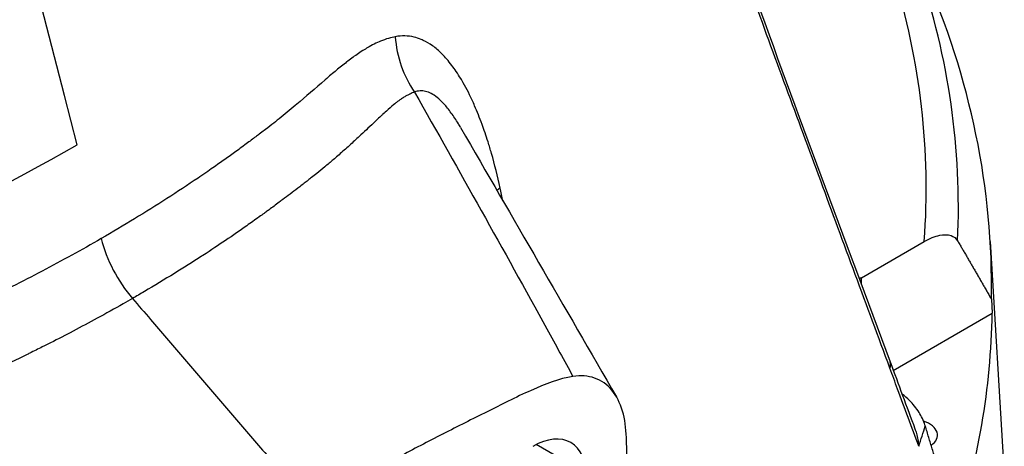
# Model space of a CAD drawing. Header units: millimetres. Extents: x 0 to 4378, y 0 to 2376.
# Tile 168 of 211: x 2873 to 2916, y 999 to 1018. Entities that reach past the tile are written whole.
import ezdxf

# ---------------------------------------------------------------- set-up
doc = ezdxf.new("R2010")
doc.units = ezdxf.units.MM
doc.header["$LTSCALE"] = 0.2
doc.layers.add('01_Object Line', color=4, linetype='Continuous')
doc.layers.add('07_Special Line2', color=76, linetype='Continuous')

# ---------------------------------------------------------------- blocks, each defined once
blk = doc.blocks.new('A$C78150662')
for p, q in [((290.033, 75.652), (288.061, 83.344)), ((301.919, 76.685), (301.919, 76.689)), ((290.589, 73.481), (290.033, 75.652)), ((304.495, 75.207), (304.495, 75.207)), ((293.043, 70.172), (293.043, 70.172)), ((325.154, 67.625), (327.923, 69.224)), ((330.829, 69.218), (331.449, 58.789)), ((325.154, 67.325), (325.154, 67.625)), ((330.881, 66.675), (330.919, 66.055)), ((326.559, 63.538), (330.919, 66.055)), ((315.115, 47.041), (314.794, 60.576)), ((312.317, 59.41), (310.826, 60.271))]:
    blk.add_line(p, q)
for centre, major_axis, ratio, start_param, end_param in [((233.507, 70.722), (95.919, 0), 0.57735, 6.256596, 6.474419), ((233.507, 71.544), (94.502, 0), 0.57735, 6.240648, 6.458458), ((233.507, 67.288), (97.379, 0), 0.57735, 6.272285, 6.531315), ((307.872, 78.213), (0.857, -3.907), 0.80745, 4.528722, 5.189715), ((233.507, 106.438), (80.726, 0), 0.57735, 5.18292, 5.497785), ((312.571, 71.582), (-3.905, -0.793), 0.289021, 5.674844, 5.750423), ((294.321, 68.875), (1.997, -3.466), 0.5776, 4.261714, 5.02608), ((328.689, 65.584), (5, 0), 0.57735, 2.356194, 2.382479), ((233.507, 66.645), (97.418, 0), 0.57735, 6.097762, 6.272685), ((325.014, 63.391), (1.407, 0.52), 0.445689, 5.900786, 6.283188), ((327.275, 60.685), (1.23, 0), 0.57735, 5.597235, 7.327361), ((233.507, 70.722), (95.919, 0), 0.57735, 6.091951, 6.108491), ((310.678, 57.463), (-1.671, -2.894), 0.577285, 2.356245, 3.927054)]:
    blk.add_ellipse(centre, major_axis=major_axis, ratio=ratio, start_param=start_param, end_param=end_param)
for points in [[(320.334, 80.421), (322.327, 74.831), (324.39, 69.406), (326.421, 63.911)], [(307.493, 74.239), (309.781, 70.277), (312.071, 66.32), (314.362, 62.367)], [(309.359, 71.009), (309.318, 71.198), (309.277, 71.387), (309.236, 71.577)], [(326.421, 63.911), (326.784, 62.93), (327.146, 61.949), (327.509, 60.968)]]:
    blk.add_open_spline(points, degree=3)
for points, knots in [([(326.406, 63.64), (325.39, 66.391), (324.374, 69.142), (323.358, 71.894), (322.849, 73.269), (322.34, 74.645), (321.832, 76.02), (321.323, 77.396), (320.816, 78.776), (320.317, 80.178)], [0, 0, 0, 0, 0.499995, 0.499995, 0.499995, 0.749992, 0.749992, 0.749992, 1, 1, 1, 1]), ([(304.613, 78.246), (304.525, 78.229), (304.426, 78.206), (304.318, 78.174), (304.21, 78.142), (304.06, 78.088), (303.966, 78.049), (303.871, 78.009), (303.778, 77.966), (303.684, 77.92), (303.591, 77.873), (303.481, 77.813), (303.407, 77.771), (303.258, 77.685), (303.098, 77.584), (302.929, 77.467), (302.759, 77.35), (302.624, 77.25), (302.47, 77.131), (302.316, 77.012), (302.166, 76.89), (302.016, 76.766), (301.941, 76.704), (301.862, 76.637), (301.779, 76.567), (301.696, 76.497), (301.625, 76.437), (301.517, 76.344), (301.082, 75.972), (300.651, 75.593), (300.273, 75.27), (300.083, 75.109), (299.81, 74.882), (299.577, 74.694), (299.344, 74.507), (299.176, 74.374), (298.895, 74.159), (298.825, 74.105), (298.751, 74.049), (298.672, 73.989), (298.594, 73.93), (298.561, 73.905), (298.504, 73.863), (298.391, 73.778), (298.258, 73.678), (298.103, 73.565), (297.949, 73.451), (297.751, 73.306), (297.591, 73.19), (297.432, 73.075), (297.267, 72.956), (297.097, 72.835), (296.927, 72.715), (296.752, 72.591), (296.572, 72.466), (296.392, 72.34), (296.145, 72.17), (295.92, 72.017), (295.47, 71.711), (295.011, 71.409), (294.545, 71.109), (293.612, 70.51), (292.646, 69.922), (291.649, 69.346)], [0.0000001, 0.0000001, 0.0000001, 0.0000001, 0.03125, 0.03125, 0.03125, 0.0625, 0.0625, 0.0625, 0.09375, 0.09375, 0.09375, 0.125, 0.125, 0.125, 0.1875, 0.1875, 0.1875, 0.25, 0.25, 0.25, 0.3125, 0.3125, 0.3125, 0.34375, 0.34375, 0.34375, 0.375, 0.375, 0.375, 0.5, 0.5, 0.5, 0.5625, 0.5625, 0.5625, 0.625, 0.625, 0.625, 0.640625, 0.640625, 0.640625, 0.65625, 0.65625, 0.65625, 0.6875, 0.6875, 0.6875, 0.71875, 0.71875, 0.71875, 0.75, 0.75, 0.75, 0.78125, 0.78125, 0.78125, 0.8125, 0.8125, 0.8125, 0.875, 0.875, 0.875, 0.9999932, 0.9999932, 0.9999932, 0.9999932]), ([(309.236, 71.577), (309.122, 72.098), (308.991, 72.618), (308.853, 73.1), (308.802, 73.275), (308.751, 73.445), (308.7, 73.608), (308.612, 73.887), (308.524, 74.142), (308.436, 74.382), (308.33, 74.673), (308.223, 74.941), (308.11, 75.2), (308.073, 75.284), (308.036, 75.366), (308, 75.446), (307.85, 75.77), (307.701, 76.054), (307.553, 76.307), (307.534, 76.339), (307.516, 76.371), (307.497, 76.402), (307.369, 76.613), (307.235, 76.812), (307.106, 76.982), (307.03, 77.083), (306.955, 77.174), (306.886, 77.254), (306.815, 77.336), (306.743, 77.414), (306.67, 77.487), (306.533, 77.625), (306.392, 77.745), (306.252, 77.846), (306.114, 77.944), (305.978, 78.024), (305.847, 78.085), (305.814, 78.101), (305.78, 78.115), (305.747, 78.129), (305.649, 78.169), (305.549, 78.203), (305.447, 78.228), (305.314, 78.26), (305.178, 78.279), (305.039, 78.282), (304.899, 78.286), (304.757, 78.274), (304.613, 78.246)], [0, 0, 0, 0, 0.09179, 0.09179, 0.09179, 0.125, 0.125, 0.125, 0.181591, 0.181591, 0.181591, 0.25, 0.25, 0.25, 0.272392, 0.272392, 0.272392, 0.363517, 0.363517, 0.363517, 0.375, 0.375, 0.375, 0.453423, 0.453423, 0.453423, 0.5, 0.5, 0.5, 0.547785, 0.547785, 0.547785, 0.63799, 0.63799, 0.63799, 0.726937, 0.726937, 0.726937, 0.75, 0.75, 0.75, 0.81881, 0.81881, 0.81881, 0.908727, 0.908727, 0.908727, 1, 1, 1, 1]), ([(305.463, 75.803), (305.396, 75.781), (305.326, 75.753), (305.253, 75.719), (305.242, 75.714), (305.23, 75.708), (305.219, 75.702), (305.153, 75.67), (305.077, 75.627), (305.028, 75.597), (304.983, 75.57), (304.936, 75.54), (304.887, 75.507), (304.873, 75.497), (304.858, 75.487), (304.844, 75.476), (304.811, 75.454), (304.778, 75.43), (304.744, 75.404), (304.71, 75.379), (304.659, 75.34), (304.639, 75.324), (304.622, 75.311), (304.605, 75.297), (304.587, 75.282), (304.515, 75.225), (304.426, 75.151), (304.304, 75.043), (304.297, 75.036), (304.29, 75.03), (304.282, 75.024), (304.2, 74.95), (304.129, 74.885), (304.07, 74.831), (304.054, 74.816), (304.038, 74.802), (304.024, 74.789), (304.012, 74.778), (304.001, 74.768), (303.991, 74.758), (303.967, 74.736), (303.964, 74.733), (303.93, 74.701), (303.86, 74.636), (303.796, 74.575), (303.732, 74.515), (303.628, 74.417), (303.526, 74.321), (303.407, 74.21), (303.317, 74.125), (303.216, 74.031), (303.095, 73.919), (303.073, 73.899), (303.051, 73.879), (303.03, 73.859), (302.885, 73.724), (302.753, 73.602), (302.588, 73.452), (302.569, 73.435), (302.55, 73.417), (302.53, 73.399), (302.378, 73.261), (302.227, 73.126), (302.077, 72.994), (302.011, 72.937), (301.945, 72.88), (301.88, 72.824), (301.764, 72.724), (301.636, 72.617), (301.503, 72.507), (301.389, 72.413), (301.27, 72.317), (301.151, 72.222), (301.073, 72.159), (300.995, 72.097), (300.918, 72.036), (300.868, 71.997), (300.819, 71.959), (300.771, 71.92), (300.646, 71.822), (300.554, 71.751), (300.401, 71.633), (300.371, 71.61), (300.342, 71.588), (300.313, 71.565), (300.091, 71.395), (299.871, 71.229), (299.654, 71.066), (299.6, 71.026), (299.546, 70.986), (299.492, 70.946), (299.343, 70.835), (299.195, 70.725), (299.048, 70.618), (299.002, 70.584), (298.955, 70.55), (298.909, 70.516), (298.882, 70.497), (298.855, 70.477), (298.829, 70.458), (298.756, 70.405), (298.706, 70.369), (298.611, 70.3), (298.428, 70.169), (298.249, 70.041), (298.069, 69.915), (297.767, 69.702), (297.462, 69.491), (297.128, 69.266), (296.828, 69.063), (296.505, 68.848), (296.138, 68.609), (296.116, 68.595), (296.094, 68.581), (296.072, 68.567), (295.678, 68.312), (295.282, 68.061), (294.882, 67.814), (294.444, 67.542), (294.002, 67.276), (293.556, 67.013), (293.383, 66.911), (293.209, 66.81), (293.034, 66.708)], [0, 0, 0, 0, 0.03125, 0.03125, 0.03125, 0.036027, 0.036027, 0.036027, 0.0625, 0.0625, 0.0625, 0.086658, 0.086658, 0.086658, 0.09375, 0.09375, 0.09375, 0.109375, 0.109375, 0.109375, 0.125, 0.125, 0.125, 0.137204, 0.137204, 0.137204, 0.18478, 0.18478, 0.18478, 0.1875, 0.1875, 0.1875, 0.21875, 0.21875, 0.21875, 0.227351, 0.227351, 0.227351, 0.234375, 0.234375, 0.234375, 0.25, 0.25, 0.25, 0.282133, 0.282133, 0.282133, 0.334899, 0.334899, 0.334899, 0.375, 0.375, 0.375, 0.382242, 0.382242, 0.382242, 0.431868, 0.431868, 0.431868, 0.4375, 0.4375, 0.4375, 0.481032, 0.481032, 0.481032, 0.5, 0.5, 0.5, 0.533621, 0.533621, 0.533621, 0.5625, 0.5625, 0.5625, 0.581555, 0.581555, 0.581555, 0.59375, 0.59375, 0.59375, 0.625, 0.625, 0.625, 0.630987, 0.630987, 0.630987, 0.676219, 0.676219, 0.676219, 0.6875, 0.6875, 0.6875, 0.71875, 0.71875, 0.71875, 0.728641, 0.728641, 0.728641, 0.734375, 0.734375, 0.734375, 0.75, 0.75, 0.75, 0.779832, 0.779832, 0.779832, 0.829893, 0.829893, 0.829893, 0.875, 0.875, 0.875, 0.877676, 0.877676, 0.877676, 0.926092, 0.926092, 0.926092, 0.979283, 0.979283, 0.979283, 1, 1, 1, 1]), ([(307.493, 74.239), (307.474, 74.272), (307.455, 74.303), (307.437, 74.334), (307.422, 74.36), (307.406, 74.386), (307.391, 74.411), (307.289, 74.579), (307.181, 74.743), (307.081, 74.882), (307.022, 74.964), (306.965, 75.037), (306.915, 75.1), (306.861, 75.166), (306.809, 75.227), (306.756, 75.284), (306.657, 75.393), (306.559, 75.486), (306.464, 75.563), (306.373, 75.636), (306.284, 75.696), (306.196, 75.742), (306.111, 75.787), (306.027, 75.818), (305.946, 75.838), (305.863, 75.858), (305.782, 75.865), (305.703, 75.859), (305.621, 75.854), (305.541, 75.835), (305.463, 75.803)], [0.3496423, 0.3496423, 0.3496423, 0.3496423, 0.3633256, 0.3633256, 0.3633256, 0.375, 0.375, 0.375, 0.4534189, 0.4534189, 0.4534189, 0.5, 0.5, 0.5, 0.5492358, 0.5492358, 0.5492358, 0.6431368, 0.6431368, 0.6431368, 0.7324656, 0.7324656, 0.7324656, 0.8198974, 0.8198974, 0.8198974, 0.908249, 0.908249, 0.908249, 0.9999978, 0.9999978, 0.9999978, 0.9999978]), ([(305.463, 75.803), (307.432, 72.322), (309.383, 68.846), (311.294, 65.366), (311.678, 64.669), (312.06, 63.971), (312.44, 63.273)], [0, 0, 0, 0, 0.832928, 0.832928, 0.832928, 1, 1, 1, 1]), ([(327.923, 69.224), (328.14, 69.349), (328.397, 69.454), (328.772, 69.528), (328.964, 69.528), (329.213, 69.442), (329.325, 69.361), (329.39, 69.252), (329.391, 69.25), (329.392, 69.249)], [0.8350713, 0.8350713, 0.8350713, 0.8350713, 0.9270144, 0.9270144, 1.0026036, 1.0026036, 1.062438, 1.062438, 1.0631247, 1.0631247, 1.0631247, 1.0631247]), ([(291.649, 69.346), (290.789, 68.85), (289.921, 68.371), (289.046, 67.91), (288.608, 67.68), (288.169, 67.454), (287.728, 67.232), (287.508, 67.121), (287.287, 67.011), (287.066, 66.903), (286.956, 66.849), (286.845, 66.795), (286.735, 66.741), (286.624, 66.687), (286.474, 66.615), (286.402, 66.58), (286.117, 66.443), (285.813, 66.3), (285.492, 66.15), (285.332, 66.075), (285.167, 65.999), (284.997, 65.921), (284.828, 65.843), (284.617, 65.747), (284.475, 65.683), (283.906, 65.425), (283.348, 65.18), (282.912, 64.996), (282.803, 64.95), (282.693, 64.904), (282.581, 64.857), (282.525, 64.834), (282.469, 64.811), (282.413, 64.788), (282.356, 64.764), (282.334, 64.755), (282.242, 64.718), (282.056, 64.643), (281.91, 64.585), (281.801, 64.542), (281.747, 64.521), (281.703, 64.504), (281.668, 64.491), (281.651, 64.484), (281.636, 64.478), (281.624, 64.473), (281.62, 64.472), (281.618, 64.471), (281.617, 64.471), (281.617, 64.471), (281.616, 64.47), (281.614, 64.469), (281.611, 64.468), (281.605, 64.466), (281.594, 64.462), (281.341, 64.364), (281.083, 64.266), (280.819, 64.167), (280.687, 64.117), (280.554, 64.066), (280.419, 64.015), (280.352, 63.99), (280.284, 63.964), (280.216, 63.939), (280.148, 63.913), (280.112, 63.899), (280.011, 63.86), (279.809, 63.783), (279.624, 63.712), (279.456, 63.646), (279.372, 63.613), (279.292, 63.581), (279.217, 63.551), (279.141, 63.521), (279.1, 63.505), (279.003, 63.465), (278.616, 63.308), (278.2, 63.132), (277.781, 62.93), (277.572, 62.83), (277.341, 62.712), (277.12, 62.591), (277.009, 62.53), (276.898, 62.467), (276.788, 62.402), (276.678, 62.337), (276.533, 62.246), (276.46, 62.199), (276.315, 62.106), (276.065, 61.94), (275.838, 61.769), (275.61, 61.598), (275.421, 61.439), (275.267, 61.303)], [0, 0, 0, 0, 0.125, 0.125, 0.125, 0.1875, 0.1875, 0.1875, 0.21875, 0.21875, 0.21875, 0.234375, 0.234375, 0.234375, 0.25, 0.25, 0.25, 0.3125, 0.3125, 0.3125, 0.34375, 0.34375, 0.34375, 0.375, 0.375, 0.375, 0.5, 0.5, 0.5, 0.53125, 0.53125, 0.53125, 0.546875, 0.546875, 0.546875, 0.5625, 0.5625, 0.5625, 0.59375, 0.59375, 0.59375, 0.609375, 0.609375, 0.609375, 0.6171875, 0.6171875, 0.6171875, 0.6196289, 0.6196289, 0.6196289, 0.6220703, 0.6220703, 0.6220703, 0.625, 0.625, 0.625, 0.6875, 0.6875, 0.6875, 0.71875, 0.71875, 0.71875, 0.734375, 0.734375, 0.734375, 0.75, 0.75, 0.75, 0.78125, 0.78125, 0.78125, 0.796875, 0.796875, 0.796875, 0.8125, 0.8125, 0.8125, 0.875, 0.875, 0.875, 0.90625, 0.90625, 0.90625, 0.921875, 0.921875, 0.921875, 0.9375, 0.9375, 0.9375, 0.96875, 0.96875, 0.96875, 0.9999999, 0.9999999, 0.9999999, 0.9999999]), ([(293.034, 66.708), (292.897, 66.629), (292.759, 66.55), (292.62, 66.472), (292.243, 66.257), (291.862, 66.045), (291.475, 65.834), (291.128, 65.645), (290.777, 65.457), (290.422, 65.27), (290.418, 65.268), (290.415, 65.266), (290.411, 65.264), (290.086, 65.093), (289.757, 64.923), (289.424, 64.755), (289.302, 64.693), (289.179, 64.631), (289.056, 64.57), (288.874, 64.479), (288.69, 64.388), (288.505, 64.297), (288.456, 64.273), (288.407, 64.249), (288.358, 64.225), (288.24, 64.168), (288.122, 64.111), (288.004, 64.054), (287.886, 63.997), (287.73, 63.922), (287.648, 63.883), (287.394, 63.763), (287.129, 63.639), (286.867, 63.518), (286.616, 63.402), (286.368, 63.288), (286.138, 63.185), (285.987, 63.116), (285.843, 63.052), (285.711, 62.993), (285.628, 62.956), (285.545, 62.919), (285.462, 62.882), (285.254, 62.79), (285.043, 62.697), (284.833, 62.605), (284.638, 62.52), (284.443, 62.436), (284.253, 62.355), (284.187, 62.327), (284.121, 62.299), (284.055, 62.272), (283.938, 62.222), (283.823, 62.174), (283.713, 62.128), (283.573, 62.07), (283.439, 62.014), (283.311, 61.962), (283.273, 61.947), (283.235, 61.932), (283.198, 61.917), (283.123, 61.886), (283.05, 61.857), (282.979, 61.829), (282.878, 61.789), (282.805, 61.76), (282.693, 61.717), (282.686, 61.714), (282.68, 61.712), (282.674, 61.709), (282.502, 61.643), (282.325, 61.577), (282.144, 61.51), (282.064, 61.48), (281.983, 61.451), (281.901, 61.421), (281.781, 61.378), (281.659, 61.334), (281.535, 61.29), (281.52, 61.284), (281.506, 61.279), (281.492, 61.274), (281.353, 61.225), (281.249, 61.188), (281.068, 61.124), (281, 61.1), (280.933, 61.077), (280.866, 61.053), (280.594, 60.957), (280.34, 60.867), (280.119, 60.789), (280.107, 60.784), (280.094, 60.78), (280.082, 60.775), (279.941, 60.726), (279.776, 60.668), (279.587, 60.6), (279.493, 60.566), (279.392, 60.53), (279.286, 60.491), (279.18, 60.452), (279.099, 60.422), (278.949, 60.365), (278.799, 60.307), (278.676, 60.258), (278.579, 60.218), (278.531, 60.198), (278.489, 60.181), (278.454, 60.166), (278.436, 60.158), (278.428, 60.155), (278.417, 60.15), (278.407, 60.146), (278.394, 60.141), (278.368, 60.129), (278.159, 60.039), (277.999, 59.965), (277.811, 59.87), (277.736, 59.832), (277.663, 59.794), (277.593, 59.756), (277.327, 59.611), (277.095, 59.463), (276.896, 59.316), (276.884, 59.307), (276.872, 59.299), (276.86, 59.29)], [0.0000168, 0.0000168, 0.0000168, 0.0000168, 0.0203023, 0.0203023, 0.0203023, 0.0754814, 0.0754814, 0.0754814, 0.125, 0.125, 0.125, 0.1255, 0.1255, 0.1255, 0.170881, 0.170881, 0.170881, 0.1875, 0.1875, 0.1875, 0.2121861, 0.2121861, 0.2121861, 0.21875, 0.21875, 0.21875, 0.234375, 0.234375, 0.234375, 0.25, 0.25, 0.25, 0.2982721, 0.2982721, 0.2982721, 0.3445301, 0.3445301, 0.3445301, 0.375, 0.375, 0.375, 0.3939691, 0.3939691, 0.3939691, 0.4409288, 0.4409288, 0.4409288, 0.4846804, 0.4846804, 0.4846804, 0.5, 0.5, 0.5, 0.5276863, 0.5276863, 0.5276863, 0.5625, 0.5625, 0.5625, 0.5728198, 0.5728198, 0.5728198, 0.59375, 0.59375, 0.59375, 0.6233696, 0.6233696, 0.6233696, 0.625, 0.625, 0.625, 0.6683553, 0.6683553, 0.6683553, 0.6875, 0.6875, 0.6875, 0.7155288, 0.7155288, 0.7155288, 0.71875, 0.71875, 0.71875, 0.75, 0.75, 0.75, 0.7616806, 0.7616806, 0.7616806, 0.8097504, 0.8097504, 0.8097504, 0.8125, 0.8125, 0.8125, 0.84375, 0.84375, 0.84375, 0.859375, 0.859375, 0.859375, 0.875, 0.875, 0.875, 0.890625, 0.890625, 0.890625, 0.8984375, 0.8984375, 0.8984375, 0.9023437, 0.9023437, 0.9023437, 0.90625, 0.90625, 0.90625, 0.9375, 0.9375, 0.9375, 0.9500091, 0.9500091, 0.9500091, 0.9971279, 0.9971279, 0.9971279, 0.9999997, 0.9999997, 0.9999997, 0.9999997]), ([(293.034, 66.708), (293.3, 66.399), (294.035, 65.54), (295.241, 64.134), (296.652, 62.49), (298.063, 60.847), (299.474, 59.205), (300.415, 58.11), (300.886, 57.563)], [0, 0, 0, 0, 0.101568, 0.28125, 0.460931, 0.640613, 0.820295, 1, 1, 1, 1]), ([(327.677, 60.196), (327.367, 61.036), (327.057, 61.876), (326.747, 62.716), (326.633, 63.024), (326.52, 63.332), (326.406, 63.64)], [0, 0, 0, 0, 0.731799, 0.731799, 0.731799, 1, 1, 1, 1]), ([(312.44, 63.273), (311.841, 63.182), (311.218, 62.937), (310.595, 62.657), (310.26, 62.507), (309.926, 62.347), (309.589, 62.181), (309.279, 62.029), (308.97, 61.873), (308.66, 61.717), (308.013, 61.393), (307.366, 61.071), (306.718, 60.74), (306.709, 60.736), (306.7, 60.731), (306.69, 60.726), (306.052, 60.4), (305.414, 60.065), (304.776, 59.724), (304.128, 59.377), (303.479, 59.024), (302.831, 58.664), (302.183, 58.304), (301.534, 57.937), (300.886, 57.563)], [0, 0, 0, 0, 0.162722, 0.162722, 0.162722, 0.25, 0.25, 0.25, 0.330133, 0.330133, 0.330133, 0.4976, 0.4976, 0.4976, 0.5, 0.5, 0.5, 0.665096, 0.665096, 0.665096, 0.832572, 0.832572, 0.832572, 1, 1, 1, 1]), ([(314.794, 60.576), (314.784, 60.998), (314.729, 61.392), (314.519, 62.102), (314.364, 62.412), (313.951, 62.913), (313.694, 63.097), (313.107, 63.301), (312.785, 63.325), (312.44, 63.273)], [-0.636574, -0.636574, -0.636574, -0.636574, -0.4794173, -0.4794173, -0.319228, -0.319228, -0.1562272, -0.1562272, -0.000001, -0.000001, -0.000001, -0.000001]), ([(327.966, 61.096), (327.962, 61.11), (327.957, 61.124), (327.896, 61.313), (327.796, 61.52), (327.578, 61.867), (327.418, 62.066), (327.174, 62.31), (327.059, 62.408), (326.945, 62.491)], [0.0475631, 0.0475631, 0.0475631, 0.0475631, 0.0520008, 0.0520008, 0.1097211, 0.1097211, 0.1751318, 0.1751318, 0.2199166, 0.2199166, 0.2199166, 0.2199166]), ([(327.509, 60.968), (327.534, 60.901), (327.556, 60.833), (327.626, 60.583), (327.66, 60.394), (327.677, 60.2), (327.677, 60.198), (327.677, 60.196)], [0.1584212, 0.1584212, 0.1584212, 0.1584212, 0.18073811, 0.18073811, 0.23969597, 0.23969597, 0.24041594, 0.24041594, 0.24041594, 0.24041594])]:
    blk.add_open_spline(points, degree=3, knots=knots)
for points, weights in [([(329.392, 69.249), (330.131, 67.986), (330.881, 66.675)], [1.00214385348, 1.00116455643, 1.00006757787]), ([(329.222, 56.938), (328.589, 59.039), (327.966, 61.096)], [1.00004300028, 1.00073737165, 1.001347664])]:
    blk.add_rational_spline(points, weights, degree=2)
blk = doc.blocks.new('A$C90b512e3')
at = {"layer": '07_Special Line2', "const_width": 9.6}
blk.add_lwpolyline([(136.152, 55.298), (81.262, 93.733)], dxfattribs=at)

msp = doc.modelspace()

# ---------------------------------------------------------------- block references
msp.add_blockref('A$C90b512e3', (2737.188, 935.508))
at = {"layer": '01_Object Line'}
msp.add_blockref('A$C78150662', (2584.943, 938.722), dxfattribs=at)

doc.saveas('drawing.dxf')
